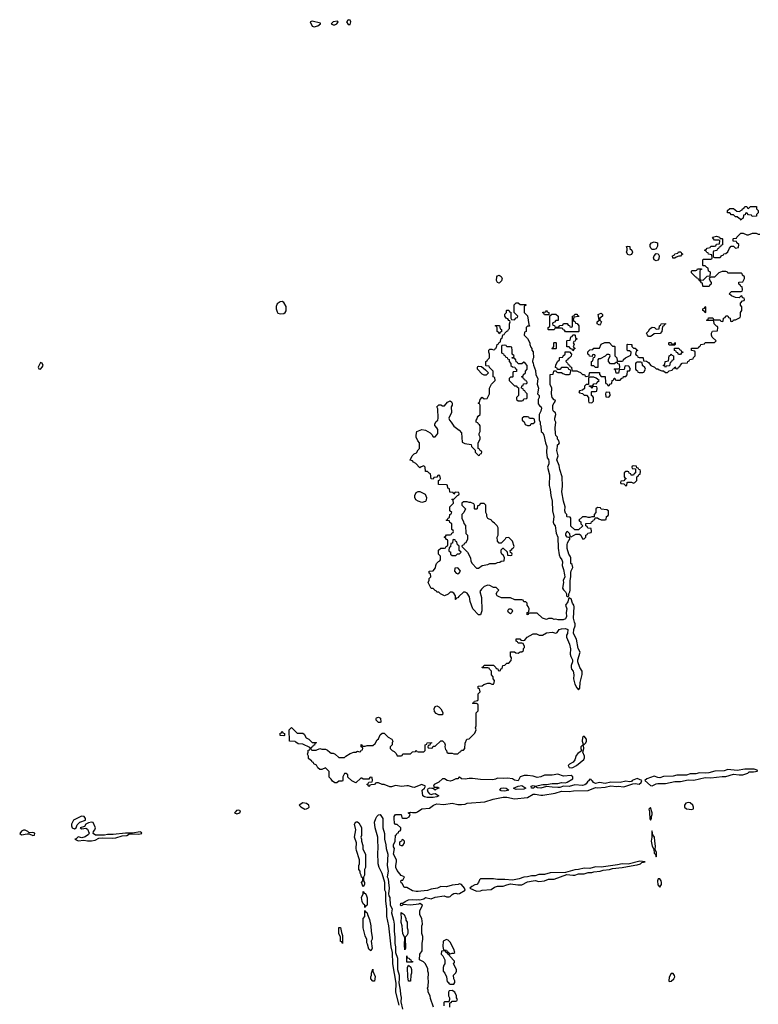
# Model space of a CAD drawing. Header units: inches. Extents: x 2769379 to 2883802, y 684208 to 828654.
# Tile 238 of 256: x 2840891 to 2848713, y 767960 to 778393. Entities that reach past the tile are written whole.
import ezdxf

# ---------------------------------------------------------------- set-up
doc = ezdxf.new("R2010")
doc.units = ezdxf.units.IN
doc.header["$MEASUREMENT"] = 0
doc.layers.add('C8746', color=7, linetype='Continuous')
doc.layers.add('C8747', color=7, linetype='Continuous')

msp = doc.modelspace()

# ---------------------------------------------------------------- linework, layer by layer
at = {"layer": 'C8746', "color": 2}
for points, elevation in [([(2843175, 770000), (2843165, 769990), (2843190, 769979), (2843210, 769985), (2843222, 769990), (2843225, 770000)], 6), ([(2844909, 767950), (2844873, 768090), (2844877, 768183), (2844844, 768390), (2844839, 768510), (2844824, 768570), (2844799, 768790), (2844779, 768890), (2844779, 768970), (2844768, 769052), (2844769, 769150), (2844759, 769170), (2844759, 769250), (2844730, 769346), (2844698, 769410), (2844688, 769450), (2844682, 769570), (2844689, 769610), (2844689, 769650), (2844682, 769670), (2844682, 769730), (2844655, 769830), (2844648, 769890), (2844662, 769930), (2844674, 769950), (2844690, 769966), (2844709, 769971), (2844736, 769930), (2844735, 769855), (2844738, 769830), (2844756, 769770), (2844755, 769710), (2844770, 769650), (2844772, 769610), (2844790, 769550), (2844783, 769430), (2844793, 769370), (2844783, 769310), (2844794, 769290), (2844795, 769250), (2844805, 769190), (2844796, 769130), (2844799, 769110), (2844810, 769090), (2844814, 769010), (2844836, 768970), (2844827, 768930), (2844850, 768851), (2844855, 768810), (2844856, 768736), (2844864, 768670), (2844863, 768603), (2844871, 768570), (2844871, 768510), (2844892, 768450), (2844893, 768330), (2844908, 768270), (2844911, 768230), (2844907, 768187), (2844921, 768110), (2844923, 768063), (2844931, 768031), (2844926, 767986), (2844944, 767910)], 2), ([(2845275, 767930), (2845243, 768023), (2845238, 768050), (2845218, 768090), (2845218, 768110), (2845208, 768130), (2845218, 768150), (2845222, 768210), (2845218, 768230), (2845222, 768290), (2845215, 768310), (2845215, 768335), (2845188, 768388), (2845166, 768410), (2845126, 768430), (2845128, 768490), (2845155, 768525), (2845155, 768605), (2845162, 768650), (2845160, 768680), (2845148, 768710), (2845148, 768790), (2845158, 768810), (2845155, 768845), (2845150, 768866), (2845128, 768910), (2845128, 768950), (2845158, 769010), (2845130, 769028), (2845118, 769022), (2845030, 769009), (2844950, 769018), (2844945, 769010), (2844930, 769003), (2844925, 769010), (2844927, 769030), (2844950, 769033), (2844973, 769050), (2845010, 769068), (2845051, 769071), (2845090, 769068), (2845110, 769072), (2845130, 769067), (2845170, 769078), (2845190, 769090), (2845250, 769079), (2845290, 769096), (2845388, 769108), (2845410, 769099), (2845440, 769100), (2845450, 769102), (2845470, 769124), (2845487, 769133), (2845510, 769137), (2845530, 769132), (2845550, 769134), (2845609, 769170), (2845601, 769190), (2845570, 769229), (2845550, 769238), (2845534, 769230), (2845470, 769223), (2845410, 769206), (2845352, 769208), (2845314, 769190), (2845250, 769179), (2845210, 769165), (2845140, 769160), (2845110, 769154), (2845090, 769154), (2845050, 769164), (2844990, 769198), (2844970, 769198), (2844963, 769203), (2844940, 769240), (2844930, 769248), (2844929, 769270), (2844930, 769274), (2844950, 769274), (2844966, 769310), (2844930, 769326), (2844890, 769379), (2844873, 769410), (2844873, 769430), (2844882, 769470), (2844881, 769490), (2844850, 769550), (2844861, 769610), (2844850, 769630), (2844850, 769650), (2844869, 769690), (2844870, 769754), (2844882, 769758), (2844887, 769773), (2844902, 769778), (2844907, 769793), (2844922, 769798), (2844926, 769810), (2844926, 769830), (2844890, 769866), (2844870, 769866), (2844860, 769880), (2844855, 769930), (2844858, 769950), (2844870, 769971), (2844932, 769972), (2844938, 769938), (2844950, 769934), (2844990, 769934), (2845015, 769945), (2845026, 769970), (2845006, 769990), (2845030, 769996), (2845051, 769991), (2845089, 769991), (2845103, 770000)], 2), ([(2847560, 770000), (2847562, 769990), (2847564, 769930), (2847570, 769912), (2847582, 769930), (2847582, 769950), (2847589, 769970), (2847589, 769990), (2847585, 770000)], 2), ([(2845446, 767930), (2845446, 767974), (2845462, 767978), (2845470, 767994), (2845510, 767994), (2845522, 767998), (2845526, 768010), (2845518, 768030), (2845518, 768050), (2845498, 768090), (2845470, 768106), (2845438, 768102), (2845433, 768087), (2845432, 768050), (2845442, 768030), (2845442, 768010), (2845434, 767986), (2845390, 767986), (2845382, 767978), (2845384, 767944)], 2)]:
    msp.add_lwpolyline(points, dxfattribs=dict(at, elevation=elevation))
for points, elevation in [([(2841546, 769954), (2841462, 769910), (2841438, 769870), (2841438, 769850), (2841445, 769830), (2841470, 769821), (2841488, 769830), (2841498, 769862), (2841529, 769891), (2841588, 769912), (2841589, 769930), (2841575, 769950)], 6), ([(2841650, 769889), (2841618, 769882), (2841590, 769868), (2841576, 769844), (2841532, 769830), (2841550, 769818), (2841590, 769827), (2841610, 769816), (2841625, 769775), (2841619, 769761), (2841586, 769734), (2841550, 769724), (2841510, 769734), (2841490, 769714), (2841474, 769710), (2841510, 769691), (2841570, 769699), (2841610, 769691), (2841650, 769691), (2841690, 769701), (2841730, 769719), (2841770, 769724), (2841870, 769721), (2841910, 769724), (2841976, 769744), (2842026, 769750), (2842055, 769765), (2842150, 769764), (2842186, 769770), (2842182, 769782), (2842166, 769786), (2842086, 769774), (2842010, 769774), (2841881, 769759), (2841821, 769759), (2841788, 769752), (2841694, 769754), (2841669, 769770), (2841672, 769790), (2841687, 769810), (2841694, 769830), (2841670, 769888)], 6), ([(2844530, 769206), (2844509, 769250), (2844526, 769270), (2844526, 769290), (2844522, 769302), (2844510, 769306), (2844508, 769330), (2844498, 769350), (2844498, 769370), (2844482, 769390), (2844482, 769430), (2844489, 769450), (2844488, 769490), (2844459, 769590), (2844455, 769610), (2844458, 769670), (2844438, 769730), (2844449, 769810), (2844435, 769870), (2844450, 769892), (2844470, 769892), (2844484, 769884), (2844512, 769832), (2844512, 769750), (2844502, 769730), (2844512, 769710), (2844512, 769690), (2844524, 769644), (2844525, 769605), (2844552, 769550), (2844552, 769410), (2844542, 769390), (2844542, 769330), (2844533, 769307), (2844532, 769290), (2844532, 769270), (2844542, 769250), (2844542, 769230)], 2), ([(2840950, 769804), (2840930, 769804), (2840910, 769795), (2840891, 769770), (2840910, 769755), (2840970, 769768), (2840990, 769767), (2841030, 769748), (2841048, 769752), (2841052, 769772), (2841030, 769779), (2840990, 769778), (2840978, 769790)], 6), ([(2847590, 769798), (2847586, 769790), (2847585, 769730), (2847577, 769690), (2847590, 769634), (2847605, 769605), (2847610, 769562), (2847626, 769546), (2847630, 769522), (2847635, 769530), (2847634, 769570), (2847622, 769602), (2847624, 769636), (2847619, 769690), (2847613, 769730), (2847595, 769755)], 2), ([(2844950, 769706), (2844938, 769702), (2844933, 769687), (2844918, 769682), (2844914, 769670), (2844914, 769650), (2844930, 769642), (2844950, 769642), (2844966, 769670), (2844966, 769690)], 2), ([(2847457, 769477), (2847334, 769446), (2847270, 769449), (2847222, 769438), (2847050, 769412), (2846990, 769416), (2846930, 769398), (2846870, 769404), (2846810, 769390), (2846770, 769386), (2846670, 769356), (2846510, 769354), (2846450, 769335), (2846390, 769337), (2846350, 769321), (2846310, 769322), (2846270, 769310), (2846230, 769306), (2846182, 769290), (2846110, 769277), (2846030, 769284), (2845950, 769281), (2845910, 769289), (2845771, 769289), (2845761, 769279), (2845751, 769250), (2845731, 769230), (2845710, 769225), (2845681, 769210), (2845658, 769190), (2845730, 769158), (2845770, 769162), (2845790, 769170), (2845884, 769176), (2845920, 769200), (2845950, 769212), (2846010, 769212), (2846050, 769227), (2846090, 769235), (2846166, 769226), (2846210, 769227), (2846270, 769256), (2846330, 769270), (2846350, 769271), (2846390, 769262), (2846450, 769269), (2846490, 769285), (2846550, 769286), (2846684, 769336), (2846750, 769327), (2846770, 769329), (2846810, 769342), (2846870, 769342), (2846910, 769357), (2846950, 769358), (2846970, 769365), (2847038, 769370), (2847070, 769380), (2847138, 769390), (2847170, 769400), (2847270, 769408), (2847404, 769436), (2847430, 769438), (2847465, 769450), (2847479, 769461), (2847515, 769470)], 2), ([(2847670, 769289), (2847652, 769288), (2847646, 769270), (2847650, 769225), (2847670, 769202), (2847689, 769230), (2847689, 769250), (2847684, 769270)], 2), ([(2844550, 768986), (2844546, 768990), (2844546, 769010), (2844530, 769026), (2844518, 769050), (2844509, 769090), (2844528, 769130), (2844530, 769154), (2844538, 769138), (2844550, 769134), (2844560, 769120), (2844572, 769088), (2844572, 769010), (2844558, 769002)], 2), ([(2844610, 768526), (2844590, 768546), (2844576, 768596), (2844569, 768610), (2844568, 768648), (2844550, 768686), (2844528, 768772), (2844529, 768870), (2844546, 768890), (2844546, 768950), (2844550, 768954), (2844558, 768938), (2844572, 768930), (2844573, 768913), (2844597, 768857), (2844611, 768791), (2844612, 768730), (2844625, 768670), (2844622, 768650), (2844612, 768630), (2844622, 768550)], 2), ([(2844970, 768538), (2844965, 768590), (2844968, 768668), (2844950, 768706), (2844940, 768790), (2844930, 768826), (2844935, 768890), (2844930, 768906), (2844930, 768934), (2844962, 768910), (2844982, 768870), (2844982, 768850), (2844994, 768830), (2844994, 768770), (2845002, 768750), (2845002, 768710), (2844992, 768690), (2844972, 768670), (2844976, 768550)], 2), ([(2844310, 768606), (2844302, 768622), (2844290, 768626), (2844288, 768670), (2844269, 768710), (2844270, 768774), (2844290, 768774), (2844300, 768720), (2844311, 768690)], 2), ([(2845410, 768646), (2845374, 768630), (2845373, 768573), (2845378, 768538), (2845410, 768534), (2845418, 768518), (2845430, 768514), (2845438, 768498), (2845450, 768494), (2845470, 768502), (2845490, 768502), (2845498, 768510), (2845490, 768546), (2845450, 768618), (2845430, 768638)], 2), ([(2845390, 768526), (2845358, 768522), (2845354, 768490), (2845373, 768473), (2845392, 768430), (2845394, 768390), (2845384, 768376), (2845374, 768350), (2845374, 768310), (2845394, 768290), (2845412, 768252), (2845418, 768198), (2845430, 768194), (2845438, 768178), (2845450, 768174), (2845490, 768174), (2845498, 768190), (2845498, 768210), (2845488, 768230), (2845486, 768270), (2845510, 768294), (2845518, 768310), (2845518, 768330), (2845486, 768390), (2845496, 768404), (2845496, 768416), (2845446, 768470), (2845442, 768482), (2845427, 768487), (2845422, 768502), (2845407, 768507), (2845402, 768522)], 2), ([(2844990, 768406), (2844990, 768474), (2844994, 768454), (2845014, 768450), (2845018, 768438), (2845034, 768430), (2845038, 768418), (2845053, 768413), (2845050, 768406)], 2), ([(2844630, 768206), (2844609, 768230), (2844609, 768251), (2844618, 768270), (2844618, 768290), (2844630, 768334), (2844632, 768310), (2844655, 768255), (2844650, 768206)], 2), ([(2845010, 768206), (2845003, 768250), (2844998, 768350), (2845010, 768374), (2845034, 768354), (2845042, 768330), (2845042, 768290), (2845032, 768270), (2845030, 768206)], 2), ([(2847810, 768286), (2847790, 768286), (2847770, 768246), (2847767, 768207), (2847770, 768202), (2847790, 768205), (2847818, 768230), (2847828, 768250), (2847827, 768267)], 2)]:
    msp.add_lwpolyline(points, close=True, dxfattribs=dict(at, elevation=elevation))
at = {"layer": 'C8747', "color": 2}
for points, elevation in [([(2843990, 778377), (2843966, 778370), (2843990, 778326), (2844010, 778316), (2844050, 778327), (2844078, 778350), (2844075, 778355)], 6), ([(2844256, 778376), (2844212, 778370), (2844191, 778350), (2844210, 778339), (2844230, 778339), (2844249, 778350), (2844262, 778370)], 6), ([(2844370, 778393), (2844352, 778370), (2844370, 778342), (2844390, 778342), (2844399, 778370), (2844390, 778388)], 6), ([(2848648, 776308), (2848642, 776322), (2848610, 776326), (2848590, 776346), (2848578, 776342), (2848573, 776327), (2848558, 776322), (2848554, 776290), (2848538, 776282), (2848530, 776268), (2848522, 776282), (2848510, 776286), (2848490, 776306), (2848470, 776306), (2848450, 776326), (2848430, 776326), (2848410, 776346), (2848387, 776347), (2848386, 776370), (2848410, 776394), (2848450, 776394), (2848484, 776364), (2848510, 776362), (2848542, 776378), (2848546, 776390), (2848562, 776398), (2848570, 776414), (2848590, 776414), (2848598, 776398), (2848610, 776394), (2848630, 776414), (2848693, 776413), (2848694, 776390), (2848712, 776370), (2848712, 776348), (2848694, 776330), (2848694, 776310)], 2), ([(2847590, 775958), (2847574, 775974), (2847569, 775990), (2847569, 776010), (2847581, 776030), (2847610, 776039), (2847646, 776030), (2847646, 775994), (2847630, 775966), (2847610, 775958)], 2), ([(2847350, 775898), (2847330, 775906), (2847318, 775930), (2847326, 775950), (2847326, 775970), (2847318, 775990), (2847330, 775995), (2847354, 775990), (2847354, 775970), (2847374, 775950), (2847382, 775930), (2847370, 775906)], 2), ([(2847807, 775867), (2847806, 775890), (2847822, 775898), (2847829, 775911), (2847862, 775918), (2847868, 775932), (2847892, 775932), (2847898, 775918), (2847914, 775910), (2847898, 775902), (2847890, 775886), (2847870, 775886), (2847842, 775878), (2847830, 775868)], 2), ([(2847630, 775838), (2847609, 775850), (2847604, 775870), (2847609, 775891), (2847630, 775914), (2847651, 775911), (2847662, 775890), (2847660, 775860), (2847650, 775846)], 2), ([(2845970, 775602), (2845950, 775608), (2845939, 775630), (2845944, 775670), (2845950, 775678), (2845970, 775685), (2845991, 775671), (2846001, 775650), (2845995, 775625)], 2), ([(2843670, 775406), (2843650, 775404), (2843619, 775381), (2843606, 775354), (2843607, 775330), (2843616, 775296), (2843625, 775285), (2843650, 775277), (2843690, 775280), (2843704, 775290), (2843713, 775307), (2843713, 775353), (2843690, 775396)], 6), ([(2846450, 775266), (2846442, 775282), (2846430, 775286), (2846430, 775294), (2846462, 775298), (2846470, 775314), (2846478, 775298), (2846494, 775290), (2846494, 775266), (2846490, 775266)], 2), ([(2848150, 775286), (2848142, 775302), (2848126, 775310), (2848126, 775330), (2848142, 775338), (2848150, 775354), (2848154, 775350), (2848154, 775290)], 2), ([(2846670, 775086), (2846662, 775102), (2846647, 775107), (2846642, 775122), (2846630, 775126), (2846570, 775126), (2846558, 775122), (2846550, 775106), (2846490, 775106), (2846486, 775110), (2846486, 775130), (2846502, 775138), (2846506, 775150), (2846506, 775254), (2846528, 775272), (2846570, 775274), (2846594, 775250), (2846593, 775207), (2846570, 775206), (2846553, 775187), (2846538, 775182), (2846534, 775170), (2846538, 775158), (2846553, 775153), (2846558, 775138), (2846590, 775134), (2846602, 775138), (2846610, 775154), (2846642, 775158), (2846650, 775174), (2846690, 775174), (2846698, 775158), (2846713, 775153), (2846718, 775138), (2846730, 775134), (2846742, 775138), (2846746, 775150), (2846746, 775250), (2846762, 775258), (2846770, 775274), (2846793, 775273), (2846798, 775258), (2846810, 775254), (2846813, 775247), (2846758, 775242), (2846754, 775210), (2846758, 775198), (2846773, 775193), (2846778, 775178), (2846793, 775173), (2846814, 775150), (2846814, 775090), (2846810, 775086)], 2), ([(2847030, 775158), (2847006, 775170), (2847006, 775190), (2847026, 775210), (2847018, 775270), (2847030, 775278), (2847050, 775282), (2847062, 775270), (2847062, 775250), (2847034, 775230), (2847034, 775210), (2847051, 775190), (2847042, 775170)], 2), ([(2845970, 775066), (2845962, 775082), (2845948, 775088), (2845947, 775127), (2845942, 775142), (2845928, 775150), (2845930, 775154), (2845973, 775153), (2845978, 775118), (2845994, 775110), (2845993, 775087), (2845978, 775082)], 2), ([(2847550, 775038), (2847538, 775050), (2847528, 775070), (2847550, 775094), (2847563, 775117), (2847590, 775134), (2847612, 775132), (2847630, 775114), (2847662, 775118), (2847666, 775150), (2847682, 775158), (2847686, 775170), (2847730, 775174), (2847730, 775166), (2847718, 775162), (2847712, 775148), (2847698, 775142), (2847692, 775088), (2847673, 775067), (2847610, 775066), (2847590, 775048), (2847570, 775038)], 2), ([(2846750, 774886), (2846742, 774902), (2846727, 774907), (2846710, 774926), (2846687, 774927), (2846686, 774990), (2846690, 774994), (2846722, 774998), (2846727, 775033), (2846742, 775038), (2846750, 775054), (2846770, 775054), (2846774, 775050), (2846778, 775018), (2846794, 775010), (2846778, 775002), (2846773, 774987), (2846758, 774982), (2846754, 774970), (2846762, 774950), (2846754, 774930), (2846758, 774918), (2846774, 774910), (2846758, 774902)], 2), ([(2846030, 774946), (2845998, 774942), (2845994, 774930), (2845994, 774870), (2845998, 774858), (2846013, 774853), (2846018, 774838), (2846033, 774833), (2846038, 774818), (2846053, 774813), (2846058, 774798), (2846073, 774793), (2846074, 774770), (2846094, 774750), (2846094, 774730), (2846110, 774714), (2846133, 774713), (2846138, 774698), (2846154, 774690), (2846153, 774667), (2846118, 774662), (2846114, 774650), (2846114, 774610), (2846110, 774606), (2846090, 774606), (2846074, 774590), (2846074, 774570), (2846130, 774514), (2846150, 774514), (2846158, 774498), (2846173, 774493), (2846174, 774410), (2846154, 774390), (2846154, 774370), (2846170, 774354), (2846210, 774354), (2846222, 774358), (2846230, 774374), (2846262, 774378), (2846266, 774390), (2846266, 774430), (2846247, 774447), (2846242, 774462), (2846227, 774467), (2846222, 774482), (2846206, 774490), (2846207, 774513), (2846222, 774518), (2846227, 774533), (2846262, 774538), (2846266, 774550), (2846262, 774562), (2846247, 774567), (2846242, 774582), (2846227, 774587), (2846222, 774602), (2846206, 774610), (2846222, 774618), (2846227, 774633), (2846246, 774650), (2846246, 774670), (2846266, 774690), (2846266, 774730), (2846246, 774750), (2846242, 774762), (2846230, 774766), (2846210, 774746), (2846170, 774746), (2846162, 774762), (2846147, 774767), (2846146, 774790), (2846130, 774806), (2846107, 774807), (2846107, 774813), (2846122, 774818), (2846126, 774830), (2846106, 774850), (2846107, 774887), (2846102, 774922), (2846090, 774926), (2846050, 774926), (2846042, 774942)], 2), ([(2846530, 774906), (2846526, 774910), (2846542, 774918), (2846546, 774930), (2846546, 774970), (2846550, 774974), (2846570, 774974), (2846574, 774970), (2846574, 774910), (2846570, 774906)], 2), ([(2847770, 774946), (2847766, 774950), (2847766, 774970), (2847770, 774974), (2847790, 774974), (2847798, 774958), (2847810, 774954), (2847822, 774958), (2847830, 774974), (2847834, 774970), (2847834, 774950), (2847830, 774946)], 2), ([(2847890, 774846), (2847867, 774847), (2847862, 774862), (2847847, 774867), (2847842, 774882), (2847827, 774887), (2847827, 774913), (2847872, 774912), (2847878, 774898), (2847894, 774890), (2847898, 774878), (2847913, 774873), (2847913, 774867), (2847898, 774862)], 2), ([(2847730, 774706), (2847722, 774722), (2847706, 774730), (2847722, 774738), (2847726, 774770), (2847762, 774778), (2847768, 774832), (2847782, 774838), (2847790, 774854), (2847798, 774838), (2847814, 774830), (2847814, 774790), (2847798, 774782), (2847793, 774767), (2847778, 774762), (2847773, 774727), (2847738, 774722)], 2), ([(2841110, 774759), (2841088, 774710), (2841092, 774692), (2841110, 774691), (2841130, 774711), (2841141, 774730), (2841130, 774754)], 6), ([(2845810, 774628), (2845790, 774638), (2845738, 774690), (2845738, 774710), (2845743, 774717), (2845750, 774722), (2845780, 774720), (2845824, 774684), (2845854, 774650), (2845830, 774628)], 2), ([(2847470, 774766), (2847430, 774766), (2847418, 774762), (2847414, 774750), (2847414, 774690), (2847418, 774678), (2847432, 774672), (2847438, 774658), (2847450, 774654), (2847490, 774654), (2847502, 774658), (2847518, 774690), (2847510, 774706), (2847486, 774730), (2847482, 774762)], 2), ([(2846970, 774606), (2846930, 774606), (2846918, 774602), (2846914, 774590), (2846914, 774526), (2846890, 774526), (2846874, 774510), (2846873, 774487), (2846853, 774467), (2846818, 774462), (2846814, 774450), (2846818, 774438), (2846850, 774434), (2846870, 774414), (2846893, 774413), (2846914, 774390), (2846914, 774350), (2846918, 774338), (2846950, 774334), (2846966, 774350), (2846966, 774390), (2846962, 774402), (2846946, 774410), (2846946, 774450), (2846950, 774454), (2846990, 774454), (2847002, 774458), (2847006, 774490), (2847002, 774502), (2846970, 774506), (2846958, 774502), (2846950, 774486), (2846942, 774502), (2846927, 774507), (2846926, 774514), (2846950, 774514), (2846962, 774518), (2846970, 774534), (2847002, 774538), (2847007, 774553), (2847026, 774570), (2846996, 774596)], 2), ([(2847110, 774446), (2847098, 774442), (2847094, 774430), (2847098, 774398), (2847130, 774394), (2847146, 774410), (2847142, 774442)], 2), ([(2846270, 774186), (2846230, 774186), (2846214, 774170), (2846214, 774150), (2846233, 774133), (2846245, 774105), (2846270, 774094), (2846290, 774094), (2846302, 774098), (2846307, 774113), (2846330, 774114), (2846346, 774130), (2846342, 774162), (2846330, 774166), (2846290, 774166), (2846282, 774182)], 2), ([(2847390, 773666), (2847378, 773662), (2847374, 773650), (2847378, 773638), (2847414, 773634), (2847414, 773590), (2847398, 773582), (2847393, 773567), (2847367, 773567), (2847362, 773582), (2847347, 773587), (2847342, 773602), (2847330, 773606), (2847310, 773606), (2847294, 773590), (2847294, 773550), (2847298, 773538), (2847314, 773530), (2847298, 773522), (2847290, 773506), (2847258, 773502), (2847254, 773490), (2847258, 773478), (2847290, 773474), (2847310, 773454), (2847322, 773458), (2847326, 773490), (2847330, 773494), (2847370, 773494), (2847390, 773482), (2847406, 773490), (2847426, 773510), (2847426, 773550), (2847442, 773558), (2847447, 773573), (2847462, 773578), (2847466, 773610), (2847462, 773622), (2847447, 773627), (2847442, 773642), (2847426, 773646), (2847422, 773662)], 2), ([(2845150, 773279), (2845110, 773290), (2845087, 773307), (2845077, 773330), (2845077, 773350), (2845090, 773382), (2845110, 773394), (2845127, 773393), (2845185, 773365), (2845198, 773330), (2845197, 773303), (2845190, 773289)], 2), ([(2845630, 773286), (2845590, 773286), (2845574, 773270), (2845574, 773250), (2845612, 773210), (2845594, 773170), (2845574, 773150), (2845574, 773110), (2845592, 773072), (2845593, 773053), (2845612, 773032), (2845614, 772950), (2845632, 772932), (2845632, 772890), (2845614, 772850), (2845598, 772842), (2845593, 772827), (2845578, 772822), (2845574, 772810), (2845634, 772750), (2845665, 772690), (2845670, 772654), (2845682, 772630), (2845730, 772582), (2845750, 772582), (2845790, 772611), (2845850, 772622), (2845870, 772632), (2845930, 772632), (2845950, 772642), (2845976, 772644), (2845990, 772654), (2846022, 772658), (2846026, 772690), (2846015, 772715), (2845998, 772730), (2845990, 772746), (2845990, 772774), (2846008, 772792), (2846012, 772792), (2846053, 772753), (2846058, 772718), (2846090, 772714), (2846102, 772718), (2846106, 772730), (2846102, 772742), (2846087, 772747), (2846086, 772770), (2846102, 772778), (2846106, 772790), (2846122, 772798), (2846126, 772810), (2846110, 772866), (2846070, 772906), (2846038, 772902), (2846034, 772890), (2845990, 772846), (2845970, 772846), (2845950, 772866), (2845949, 772910), (2845958, 772930), (2845958, 773010), (2845948, 773030), (2845920, 773060), (2845896, 773076), (2845886, 773090), (2845848, 773108), (2845838, 773130), (2845838, 773150), (2845827, 773173), (2845826, 773250), (2845810, 773266), (2845770, 773266), (2845753, 773247), (2845738, 773242), (2845734, 773210), (2845730, 773206), (2845710, 773206), (2845706, 773210), (2845706, 773250), (2845702, 773262), (2845670, 773278), (2845650, 773278)], 2), ([(2845490, 772886), (2845478, 772882), (2845473, 772847), (2845458, 772842), (2845453, 772807), (2845438, 772802), (2845434, 772770), (2845438, 772758), (2845453, 772753), (2845454, 772730), (2845470, 772714), (2845510, 772714), (2845527, 772733), (2845550, 772734), (2845566, 772750), (2845546, 772770), (2845546, 772810), (2845542, 772822), (2845526, 772830), (2845522, 772862), (2845507, 772867), (2845502, 772882)], 2), ([(2845530, 772586), (2845498, 772582), (2845494, 772550), (2845514, 772530), (2845530, 772522), (2845550, 772534), (2845558, 772550), (2845556, 772556)], 2), ([(2846090, 772098), (2846068, 772110), (2846062, 772130), (2846070, 772152), (2846092, 772152), (2846104, 772144), (2846111, 772131), (2846102, 772110)], 2), ([(2845370, 771026), (2845330, 771028), (2845303, 771043), (2845284, 771064), (2845282, 771090), (2845290, 771114), (2845310, 771122), (2845330, 771112), (2845352, 771090), (2845372, 771052)], 2), ([(2844690, 770946), (2844666, 770970), (2844666, 770990), (2844670, 770994), (2844690, 771002), (2844711, 770991), (2844714, 770950), (2844710, 770946)], 2), ([(2843690, 770806), (2843648, 770808), (2843648, 770832), (2843662, 770838), (2843670, 770854), (2843678, 770838), (2843694, 770830), (2843694, 770810)], 2), ([(2846850, 770706), (2846834, 770690), (2846834, 770670), (2846842, 770650), (2846838, 770642), (2846803, 770617), (2846784, 770596), (2846771, 770549), (2846754, 770526), (2846714, 770506), (2846701, 770490), (2846711, 770471), (2846730, 770467), (2846750, 770471), (2846788, 770490), (2846867, 770553), (2846873, 770570), (2846873, 770590), (2846855, 770630), (2846866, 770670), (2846862, 770702)], 2), ([(2846870, 770802), (2846850, 770786), (2846846, 770750), (2846858, 770718), (2846870, 770714), (2846888, 770732), (2846894, 770750), (2846894, 770770)], 2), ([(2848670, 770452), (2848570, 770452), (2848490, 770436), (2848390, 770449), (2848350, 770434), (2848254, 770430), (2848190, 770414), (2848150, 770409), (2848090, 770413), (2848050, 770401), (2847990, 770402), (2847953, 770387), (2847852, 770388), (2847810, 770378), (2847710, 770373), (2847670, 770360), (2847650, 770363), (2847610, 770379), (2847531, 770350), (2847511, 770330), (2847570, 770279), (2847590, 770276), (2847610, 770285), (2847630, 770296), (2847650, 770300), (2847730, 770299), (2847830, 770322), (2847890, 770322), (2847970, 770339), (2848030, 770335), (2848150, 770362), (2848210, 770359), (2848330, 770375), (2848370, 770375), (2848450, 770397), (2848511, 770391), (2848550, 770393), (2848602, 770410), (2848615, 770425), (2848663, 770423), (2848706, 770430), (2848702, 770442)], 2), ([(2846030, 770217), (2845990, 770223), (2845977, 770230), (2845989, 770250), (2846010, 770254), (2846042, 770250), (2846070, 770230)], 2), ([(2846150, 770237), (2846130, 770242), (2846122, 770250), (2846170, 770272), (2846210, 770277), (2846250, 770249), (2846230, 770241)], 2), ([(2843890, 770094), (2843851, 770070), (2843870, 770051), (2843910, 770028), (2843930, 770031), (2843950, 770041), (2843958, 770050), (2843954, 770070), (2843930, 770089)], 6), ([(2847970, 770099), (2847947, 770093), (2847932, 770070), (2847932, 770050), (2847954, 770030), (2848010, 770025), (2848027, 770033), (2848028, 770050), (2848018, 770070), (2847990, 770095)], 2)]:
    msp.add_lwpolyline(points, close=True, dxfattribs=dict(at, elevation=elevation))
for points, elevation in [([(2845103, 770000), (2845149, 770030), (2845230, 770037), (2845273, 770070), (2845310, 770085), (2845384, 770076), (2845470, 770090), (2845530, 770077), (2845570, 770078), (2845610, 770082), (2845630, 770090), (2845816, 770104), (2845905, 770135), (2846010, 770154), (2846050, 770156), (2846130, 770139), (2846270, 770153), (2846330, 770185), (2846350, 770188), (2846410, 770176), (2846430, 770177), (2846561, 770199), (2846630, 770219), (2846710, 770215), (2846757, 770223), (2846910, 770227), (2846990, 770259), (2847010, 770255), (2847090, 770260), (2847150, 770276), (2847210, 770268), (2847230, 770271), (2847290, 770266), (2847383, 770297), (2847410, 770299), (2847450, 770294), (2847474, 770310), (2847478, 770330), (2847430, 770353), (2847376, 770330), (2847370, 770322), (2847350, 770317), (2847310, 770325), (2847250, 770311), (2847150, 770315), (2847090, 770301), (2847031, 770309), (2846990, 770299), (2846969, 770310), (2846962, 770322), (2846946, 770330), (2846942, 770342), (2846930, 770346), (2846922, 770338), (2846922, 770330), (2846904, 770316), (2846890, 770297), (2846875, 770285), (2846850, 770279), (2846770, 770286), (2846710, 770267), (2846650, 770273), (2846610, 770259), (2846590, 770258), (2846530, 770260), (2846470, 770268), (2846410, 770252), (2846375, 770255), (2846350, 770268), (2846332, 770250), (2846311, 770249), (2846309, 770270), (2846330, 770279), (2846350, 770271), (2846430, 770290), (2846470, 770290), (2846530, 770301), (2846590, 770299), (2846630, 770311), (2846670, 770307), (2846690, 770313), (2846748, 770350), (2846749, 770370), (2846730, 770384), (2846650, 770379), (2846590, 770399), (2846530, 770387), (2846450, 770389), (2846409, 770369), (2846370, 770362), (2846330, 770377), (2846270, 770386), (2846234, 770386), (2846192, 770370), (2846170, 770328), (2846130, 770335), (2846109, 770349), (2846058, 770358), (2846010, 770354), (2845950, 770356), (2845930, 770344), (2845903, 770337), (2845770, 770341), (2845686, 770354), (2845650, 770354), (2845610, 770347), (2845569, 770349), (2845550, 770366), (2845538, 770362), (2845534, 770350), (2845510, 770349), (2845474, 770330), (2845450, 770325), (2845418, 770330), (2845390, 770349), (2845370, 770349), (2845330, 770313), (2845282, 770290), (2845274, 770270), (2845282, 770262), (2845320, 770260), (2845330, 770254), (2845330, 770249), (2845301, 770239), (2845290, 770228), (2845268, 770248), (2845255, 770245), (2845230, 770249), (2845205, 770235), (2845215, 770210), (2845230, 770191), (2845250, 770184), (2845270, 770191), (2845290, 770192), (2845331, 770170), (2845310, 770159), (2845270, 770150), (2845207, 770153), (2845178, 770158), (2845159, 770170), (2845155, 770230), (2845178, 770250), (2845188, 770270), (2845150, 770289), (2845070, 770259), (2845050, 770261), (2845010, 770275), (2844990, 770275), (2844933, 770267), (2844870, 770277), (2844830, 770266), (2844810, 770265), (2844750, 770289), (2844729, 770289), (2844690, 770306), (2844670, 770306), (2844658, 770302), (2844650, 770288), (2844613, 770287), (2844598, 770282), (2844594, 770270), (2844589, 770269), (2844586, 770270), (2844582, 770282), (2844566, 770290), (2844582, 770298), (2844590, 770314), (2844622, 770318), (2844626, 770330), (2844622, 770362), (2844610, 770366), (2844598, 770362), (2844590, 770346), (2844530, 770346), (2844516, 770356), (2844504, 770356), (2844450, 770306), (2844410, 770328), (2844367, 770367), (2844366, 770390), (2844350, 770406), (2844330, 770406), (2844322, 770390), (2844314, 770370), (2844314, 770330), (2844310, 770326), (2844270, 770326), (2844250, 770306), (2844230, 770306), (2844203, 770323), (2844190, 770346), (2844168, 770368), (2844167, 770427), (2844130, 770466), (2844092, 770448), (2844068, 770448), (2844050, 770466), (2844035, 770495), (2844007, 770507), (2844002, 770522), (2843990, 770526), (2843982, 770542), (2843970, 770546), (2843950, 770566), (2843948, 770590), (2843938, 770610), (2843946, 770630), (2843947, 770653), (2843962, 770658), (2843966, 770670), (2843962, 770682), (2843890, 770718), (2843840, 770720), (2843816, 770736), (2843810, 770746), (2843748, 770748), (2843746, 770870), (2843770, 770892), (2843830, 770834), (2843890, 770832), (2843904, 770824), (2843925, 770785), (2843954, 770770), (2843990, 770734), (2844030, 770734), (2844034, 770730), (2844018, 770722), (2844013, 770707), (2843998, 770702), (2843993, 770687), (2843978, 770682), (2843974, 770670), (2843978, 770658), (2843990, 770654), (2844030, 770654), (2844068, 770672), (2844090, 770662), (2844130, 770662), (2844152, 770652), (2844174, 770630), (2844190, 770622), (2844210, 770622), (2844232, 770612), (2844270, 770574), (2844330, 770574), (2844346, 770590), (2844390, 770618), (2844430, 770632), (2844450, 770632), (2844470, 770642), (2844490, 770634), (2844502, 770638), (2844507, 770653), (2844522, 770658), (2844526, 770670), (2844522, 770682), (2844506, 770690), (2844508, 770712), (2844514, 770710), (2844518, 770698), (2844530, 770694), (2844550, 770694), (2844570, 770702), (2844630, 770702), (2844655, 770725), (2844676, 770764), (2844690, 770774), (2844710, 770814), (2844730, 770834), (2844750, 770832), (2844792, 770792), (2844832, 770770), (2844842, 770750), (2844834, 770730), (2844834, 770710), (2844814, 770690), (2844814, 770670), (2844834, 770650), (2844858, 770638), (2844878, 770618), (2844890, 770594), (2844930, 770594), (2844942, 770598), (2844950, 770614), (2845030, 770614), (2845050, 770634), (2845082, 770638), (2845090, 770654), (2845098, 770638), (2845110, 770634), (2845170, 770634), (2845186, 770650), (2845186, 770710), (2845202, 770718), (2845206, 770730), (2845253, 770733), (2845253, 770727), (2845238, 770722), (2845233, 770707), (2845218, 770702), (2845214, 770690), (2845218, 770678), (2845250, 770674), (2845262, 770678), (2845270, 770694), (2845290, 770694), (2845350, 770751), (2845370, 770751), (2845391, 770731), (2845398, 770710), (2845392, 770690), (2845401, 770661), (2845412, 770650), (2845414, 770630), (2845430, 770622), (2845470, 770622), (2845490, 770614), (2845530, 770614), (2845547, 770633), (2845562, 770638), (2845570, 770654), (2845590, 770654), (2845606, 770670), (2845607, 770727), (2845628, 770770), (2845650, 770774), (2845710, 770834), (2845726, 770870), (2845718, 770890), (2845726, 770910), (2845726, 771050), (2845746, 771070), (2845746, 771130), (2845742, 771142), (2845730, 771146), (2845690, 771146), (2845688, 771150), (2845702, 771158), (2845708, 771172), (2845742, 771178), (2845746, 771190), (2845746, 771250), (2845766, 771270), (2845762, 771302), (2845748, 771308), (2845748, 771332), (2845790, 771334), (2845806, 771350), (2845850, 771362), (2845870, 771362), (2845890, 771352), (2845907, 771353), (2845915, 771365), (2845918, 771390), (2845906, 771410), (2845906, 771430), (2845886, 771450), (2845886, 771490), (2845866, 771510), (2845862, 771522), (2845850, 771526), (2845793, 771527), (2845788, 771530), (2845790, 771534), (2845802, 771538), (2845810, 771552), (2845907, 771553), (2845934, 771530), (2845938, 771518), (2845953, 771513), (2845958, 771498), (2845970, 771494), (2845982, 771498), (2845987, 771513), (2846002, 771518), (2846009, 771551), (2846030, 771554), (2846050, 771574), (2846070, 771574), (2846096, 771604), (2846098, 771630), (2846088, 771650), (2846090, 771694), (2846130, 771694), (2846144, 771684), (2846170, 771682), (2846190, 771694), (2846210, 771694), (2846226, 771710), (2846226, 771730), (2846238, 771742), (2846238, 771750), (2846222, 771782), (2846210, 771786), (2846170, 771786), (2846162, 771802), (2846148, 771808), (2846147, 771833), (2846187, 771833), (2846194, 771830), (2846198, 771818), (2846230, 771814), (2846242, 771818), (2846246, 771830), (2846266, 771850), (2846330, 771885), (2846364, 771884), (2846392, 771872), (2846428, 771872), (2846470, 771895), (2846530, 771905), (2846570, 771891), (2846582, 771898), (2846605, 771930), (2846630, 771939), (2846670, 771943), (2846696, 771930), (2846691, 771889), (2846682, 771870), (2846682, 771850), (2846715, 771775), (2846725, 771725), (2846721, 771670), (2846727, 771647), (2846745, 771610), (2846745, 771590), (2846731, 771550), (2846731, 771530), (2846736, 771510), (2846751, 771490), (2846759, 771450), (2846756, 771410), (2846771, 771351), (2846790, 771312), (2846810, 771292), (2846822, 771310), (2846825, 771370), (2846847, 771453), (2846849, 771489), (2846823, 771530), (2846801, 771590), (2846802, 771610), (2846828, 771690), (2846804, 771730), (2846789, 771830), (2846757, 771890), (2846758, 771930), (2846775, 771970), (2846775, 771990), (2846765, 772010), (2846755, 772050), (2846762, 772170), (2846759, 772190), (2846744, 772210), (2846730, 772258), (2846710, 772268), (2846702, 772258), (2846696, 772224), (2846671, 772190), (2846686, 772150), (2846678, 772110), (2846681, 772070), (2846676, 772050), (2846670, 772044), (2846646, 772034), (2846595, 772035), (2846570, 772042), (2846550, 772038), (2846530, 772048), (2846490, 772048), (2846470, 772038), (2846426, 772050), (2846370, 772106), (2846290, 772106), (2846278, 772102), (2846274, 772090), (2846267, 772087), (2846266, 772110), (2846282, 772118), (2846286, 772150), (2846276, 772176), (2846266, 772190), (2846266, 772210), (2846250, 772226), (2846230, 772226), (2846222, 772242), (2846210, 772246), (2846133, 772247), (2846090, 772266), (2845993, 772267), (2845960, 772280), (2845947, 772287), (2845938, 772310), (2845950, 772334), (2845966, 772350), (2845936, 772376), (2845910, 772378), (2845870, 772398), (2845850, 772402), (2845810, 772388), (2845780, 772360), (2845765, 772335), (2845782, 772270), (2845785, 772130), (2845770, 772086), (2845750, 772086), (2845689, 772150), (2845662, 772230), (2845656, 772276), (2845630, 772318), (2845610, 772328), (2845590, 772326), (2845540, 772280), (2845530, 772266), (2845518, 772262), (2845510, 772248), (2845506, 772250), (2845506, 772290), (2845490, 772318), (2845470, 772326), (2845450, 772326), (2845430, 772306), (2845390, 772288), (2845348, 772308), (2845330, 772326), (2845307, 772327), (2845302, 772342), (2845290, 772346), (2845270, 772366), (2845247, 772367), (2845218, 772430), (2845227, 772453), (2845228, 772472), (2845246, 772490), (2845242, 772522), (2845226, 772530), (2845226, 772550), (2845270, 772554), (2845296, 772584), (2845298, 772610), (2845306, 772630), (2845327, 772653), (2845342, 772658), (2845346, 772670), (2845346, 772710), (2845326, 772730), (2845327, 772773), (2845350, 772794), (2845390, 772794), (2845402, 772798), (2845408, 772812), (2845422, 772818), (2845426, 772830), (2845426, 772870), (2845422, 772882), (2845410, 772886), (2845402, 772902), (2845386, 772910), (2845402, 772918), (2845410, 772934), (2845450, 772934), (2845462, 772938), (2845467, 772953), (2845482, 772958), (2845486, 772970), (2845482, 772982), (2845466, 772990), (2845466, 773050), (2845447, 773067), (2845442, 773082), (2845410, 773086), (2845406, 773090), (2845422, 773098), (2845427, 773113), (2845442, 773118), (2845446, 773150), (2845462, 773158), (2845466, 773170), (2845446, 773190), (2845446, 773230), (2845486, 773270), (2845482, 773302), (2845466, 773310), (2845470, 773314), (2845490, 773314), (2845527, 773353), (2845542, 773358), (2845546, 773370), (2845542, 773382), (2845510, 773386), (2845498, 773382), (2845490, 773366), (2845482, 773382), (2845447, 773387), (2845442, 773422), (2845426, 773430), (2845422, 773462), (2845410, 773466), (2845327, 773467), (2845326, 773510), (2845342, 773518), (2845346, 773530), (2845342, 773562), (2845330, 773566), (2845318, 773562), (2845310, 773546), (2845278, 773542), (2845270, 773526), (2845247, 773527), (2845242, 773582), (2845227, 773587), (2845210, 773606), (2845187, 773607), (2845186, 773650), (2845170, 773666), (2845144, 773656), (2845130, 773646), (2845086, 773690), (2845063, 773703), (2845050, 773718), (2845027, 773727), (2845049, 773771), (2845070, 773792), (2845095, 773805), (2845110, 773834), (2845126, 773850), (2845126, 773910), (2845106, 773930), (2845089, 773969), (2845089, 773990), (2845098, 774030), (2845150, 774051), (2845190, 774042), (2845237, 774017), (2845257, 773997), (2845270, 773974), (2845290, 773974), (2845310, 773994), (2845318, 774010), (2845318, 774050), (2845308, 774070), (2845288, 774092), (2845288, 774112), (2845303, 774137), (2845318, 774150), (2845322, 774170), (2845318, 774270), (2845308, 774292), (2845330, 774312), (2845350, 774312), (2845370, 774302), (2845390, 774302), (2845421, 774339), (2845450, 774355), (2845463, 774343), (2845471, 774330), (2845471, 774309), (2845461, 774290), (2845465, 774230), (2845434, 774170), (2845442, 774150), (2845462, 774130), (2845487, 774087), (2845544, 774044), (2845570, 774014), (2845578, 773918), (2845604, 773904), (2845673, 773893), (2845674, 773870), (2845713, 773833), (2845714, 773810), (2845750, 773774), (2845762, 773778), (2845767, 773793), (2845782, 773798), (2845786, 773810), (2845782, 773822), (2845767, 773827), (2845762, 773842), (2845746, 773850), (2845746, 773910), (2845766, 773950), (2845766, 773970), (2845758, 773990), (2845758, 774010), (2845766, 774030), (2845766, 774090), (2845762, 774102), (2845750, 774106), (2845742, 774122), (2845726, 774130), (2845726, 774150), (2845736, 774164), (2845740, 774180), (2845747, 774193), (2845766, 774210), (2845766, 774310), (2845762, 774322), (2845746, 774330), (2845762, 774338), (2845766, 774370), (2845790, 774394), (2845810, 774374), (2845842, 774378), (2845866, 774430), (2845866, 774490), (2845886, 774530), (2845926, 774570), (2845922, 774602), (2845906, 774610), (2845906, 774670), (2845867, 774707), (2845862, 774722), (2845830, 774726), (2845826, 774730), (2845828, 774770), (2845842, 774778), (2845846, 774790), (2845866, 774810), (2845866, 774850), (2845858, 774870), (2845858, 774890), (2845870, 774902), (2845890, 774902), (2845910, 774894), (2845922, 774898), (2845930, 774914), (2845942, 774918), (2845946, 774950), (2845962, 774958), (2845967, 774973), (2845982, 774978), (2845986, 775010), (2846002, 775018), (2846007, 775053), (2846022, 775058), (2846027, 775073), (2846050, 775094), (2846062, 775098), (2846066, 775110), (2846078, 775122), (2846078, 775170), (2846086, 775190), (2846082, 775202), (2846070, 775206), (2846062, 775222), (2846047, 775227), (2846028, 775250), (2846028, 775272), (2846046, 775290), (2846046, 775310), (2846050, 775314), (2846070, 775314), (2846078, 775298), (2846093, 775293), (2846094, 775230), (2846098, 775218), (2846130, 775214), (2846147, 775233), (2846162, 775238), (2846166, 775250), (2846126, 775290), (2846127, 775373), (2846150, 775394), (2846170, 775394), (2846190, 775374), (2846250, 775374), (2846250, 775366), (2846238, 775362), (2846234, 775350), (2846234, 775290), (2846270, 775254), (2846282, 775162), (2846291, 775150), (2846290, 775146), (2846270, 775146), (2846254, 775130), (2846254, 775090), (2846238, 775082), (2846234, 775050), (2846270, 775014), (2846292, 774970), (2846293, 774953), (2846304, 774924), (2846314, 774910), (2846314, 774890), (2846330, 774874), (2846332, 774810), (2846324, 774796), (2846322, 774770), (2846330, 774754), (2846331, 774731), (2846355, 774675), (2846358, 774630), (2846378, 774590), (2846371, 774530), (2846385, 774490), (2846374, 774430), (2846392, 774410), (2846391, 774390), (2846382, 774370), (2846382, 774322), (2846394, 774310), (2846398, 774298), (2846410, 774294), (2846416, 774276), (2846410, 774246), (2846392, 774210), (2846393, 774153), (2846402, 774130), (2846404, 774104), (2846411, 774090), (2846414, 774030), (2846430, 774014), (2846442, 773990), (2846458, 773910), (2846473, 773870), (2846471, 773810), (2846478, 773750), (2846490, 773732), (2846493, 773710), (2846493, 773687), (2846481, 773650), (2846501, 773570), (2846497, 773457), (2846510, 773414), (2846516, 773350), (2846531, 773290), (2846535, 773190), (2846546, 773130), (2846541, 773070), (2846547, 773047), (2846562, 773030), (2846574, 772954), (2846590, 772910), (2846594, 772794), (2846603, 772723), (2846615, 772695), (2846633, 772670), (2846639, 772650), (2846636, 772610), (2846651, 772569), (2846661, 772510), (2846663, 772490), (2846646, 772450), (2846651, 772430), (2846639, 772370), (2846650, 772351), (2846672, 772330), (2846682, 772310), (2846682, 772290), (2846690, 772282), (2846698, 772282), (2846706, 772290), (2846706, 772310), (2846718, 772330), (2846722, 772350), (2846719, 772450), (2846729, 772490), (2846726, 772534), (2846730, 772554), (2846748, 772590), (2846742, 772622), (2846729, 772630), (2846729, 772690), (2846722, 772710), (2846705, 772730), (2846690, 772790), (2846690, 772830), (2846694, 772850), (2846705, 772875), (2846718, 772890), (2846718, 772898), (2846708, 772908), (2846690, 772909), (2846675, 772930), (2846675, 772950), (2846690, 772974), (2846714, 772950), (2846718, 772918), (2846730, 772914), (2846780, 772940), (2846820, 772940), (2846832, 772932), (2846850, 772894), (2846870, 772894), (2846886, 772910), (2846888, 772932), (2846902, 772938), (2846907, 772953), (2846942, 772958), (2846946, 772970), (2846942, 773002), (2846907, 773007), (2846902, 773022), (2846886, 773030), (2846887, 773053), (2846942, 773058), (2846947, 773073), (2846962, 773078), (2846967, 773093), (2846982, 773098), (2846986, 773114), (2847010, 773114), (2847024, 773104), (2847050, 773094), (2847090, 773094), (2847102, 773098), (2847106, 773130), (2847122, 773138), (2847126, 773150), (2847126, 773190), (2847110, 773198), (2847050, 773206), (2847042, 773222), (2847010, 773226), (2846994, 773210), (2846994, 773170), (2846974, 773150), (2846974, 773126), (2846950, 773126), (2846930, 773118), (2846910, 773118), (2846890, 773126), (2846850, 773126), (2846814, 773090), (2846818, 773078), (2846833, 773073), (2846834, 773050), (2846854, 773030), (2846810, 772986), (2846770, 772986), (2846727, 773027), (2846726, 773110), (2846722, 773122), (2846690, 773126), (2846686, 773130), (2846686, 773150), (2846670, 773166), (2846665, 773190), (2846669, 773230), (2846649, 773291), (2846634, 773390), (2846639, 773450), (2846635, 773550), (2846610, 773626), (2846604, 773670), (2846581, 773730), (2846594, 773770), (2846581, 773830), (2846588, 773870), (2846586, 773890), (2846602, 773898), (2846606, 773910), (2846596, 773936), (2846586, 773950), (2846586, 773970), (2846570, 773986), (2846565, 774010), (2846561, 774070), (2846569, 774129), (2846558, 774150), (2846558, 774170), (2846568, 774210), (2846567, 774227), (2846550, 774238), (2846542, 774250), (2846538, 774270), (2846538, 774310), (2846550, 774334), (2846566, 774350), (2846562, 774362), (2846550, 774366), (2846529, 774391), (2846522, 774430), (2846528, 774490), (2846509, 774529), (2846508, 774630), (2846510, 774634), (2846542, 774638), (2846546, 774670), (2846550, 774674), (2846574, 774674), (2846578, 774658), (2846590, 774654), (2846630, 774654), (2846644, 774644), (2846670, 774634), (2846710, 774634), (2846722, 774638), (2846726, 774670), (2846722, 774682), (2846707, 774687), (2846702, 774702), (2846690, 774706), (2846630, 774706), (2846610, 774686), (2846586, 774686), (2846582, 774702), (2846567, 774707), (2846568, 774732), (2846587, 774773), (2846606, 774790), (2846606, 774810), (2846610, 774814), (2846642, 774818), (2846647, 774833), (2846666, 774850), (2846667, 774873), (2846713, 774873), (2846734, 774850), (2846732, 774828), (2846710, 774806), (2846698, 774802), (2846693, 774787), (2846678, 774782), (2846674, 774770), (2846693, 774753), (2846698, 774738), (2846713, 774733), (2846718, 774718), (2846733, 774713), (2846738, 774678), (2846750, 774674), (2846790, 774674), (2846804, 774664), (2846830, 774654), (2846850, 774634), (2846873, 774633), (2846878, 774618), (2846890, 774614), (2846922, 774618), (2846926, 774650), (2846930, 774654), (2847030, 774654), (2847033, 774633), (2847050, 774614), (2847093, 774613), (2847094, 774550), (2847098, 774538), (2847113, 774533), (2847118, 774518), (2847130, 774514), (2847147, 774533), (2847162, 774538), (2847166, 774570), (2847182, 774578), (2847187, 774593), (2847193, 774593), (2847198, 774578), (2847210, 774574), (2847250, 774574), (2847267, 774593), (2847282, 774598), (2847287, 774613), (2847310, 774614), (2847326, 774630), (2847327, 774673), (2847350, 774674), (2847358, 774690), (2847342, 774722), (2847310, 774726), (2847298, 774722), (2847293, 774687), (2847238, 774682), (2847233, 774647), (2847207, 774647), (2847202, 774682), (2847186, 774690), (2847190, 774694), (2847230, 774694), (2847242, 774698), (2847246, 774710), (2847242, 774742), (2847227, 774747), (2847222, 774762), (2847210, 774766), (2847190, 774746), (2847147, 774747), (2847126, 774770), (2847128, 774792), (2847146, 774830), (2847142, 774842), (2847130, 774846), (2847110, 774846), (2847092, 774828), (2847040, 774800), (2847022, 774798), (2847014, 774790), (2847013, 774707), (2846990, 774706), (2846970, 774726), (2846947, 774727), (2846946, 774770), (2846962, 774778), (2846966, 774814), (2846982, 774818), (2846986, 774830), (2846982, 774842), (2846970, 774846), (2846958, 774842), (2846954, 774826), (2846927, 774827), (2846922, 774842), (2846906, 774850), (2846907, 774873), (2846930, 774894), (2846962, 774898), (2846970, 774914), (2847030, 774914), (2847050, 774954), (2847088, 774972), (2847132, 774972), (2847170, 774934), (2847190, 774934), (2847194, 774930), (2847194, 774830), (2847214, 774810), (2847218, 774778), (2847230, 774774), (2847270, 774774), (2847282, 774778), (2847287, 774793), (2847306, 774810), (2847362, 774838), (2847366, 774870), (2847350, 774886), (2847330, 774886), (2847326, 774890), (2847326, 774950), (2847330, 774954), (2847367, 774953), (2847372, 774950), (2847374, 774930), (2847390, 774914), (2847410, 774914), (2847418, 774898), (2847433, 774893), (2847433, 774887), (2847418, 774882), (2847414, 774850), (2847418, 774838), (2847433, 774833), (2847438, 774818), (2847450, 774814), (2847490, 774814), (2847494, 774810), (2847498, 774778), (2847530, 774774), (2847550, 774762), (2847574, 774730), (2847613, 774713), (2847630, 774694), (2847650, 774694), (2847664, 774684), (2847690, 774674), (2847710, 774674), (2847730, 774654), (2847750, 774654), (2847770, 774674), (2847802, 774678), (2847807, 774693), (2847822, 774698), (2847830, 774714), (2847838, 774698), (2847850, 774694), (2847862, 774698), (2847867, 774713), (2847882, 774718), (2847886, 774730), (2847907, 774753), (2847962, 774758), (2847968, 774772), (2847982, 774778), (2847987, 774793), (2848022, 774798), (2848027, 774813), (2848046, 774830), (2848046, 774870), (2848042, 774882), (2848007, 774887), (2848007, 774913), (2848070, 774914), (2848082, 774918), (2848088, 774932), (2848102, 774938), (2848106, 774950), (2848142, 774958), (2848150, 774974), (2848250, 774974), (2848266, 774990), (2848226, 775030), (2848218, 775050), (2848218, 775070), (2848228, 775092), (2848282, 775098), (2848286, 775130), (2848282, 775142), (2848270, 775146), (2848246, 775170), (2848242, 775202), (2848230, 775206), (2848170, 775206), (2848166, 775210), (2848182, 775218), (2848187, 775233), (2848230, 775234), (2848238, 775218), (2848250, 775214), (2848310, 775214), (2848318, 775198), (2848330, 775194), (2848342, 775198), (2848346, 775230), (2848362, 775238), (2848370, 775254), (2848390, 775254), (2848398, 775238), (2848414, 775230), (2848418, 775198), (2848430, 775194), (2848442, 775198), (2848450, 775214), (2848470, 775214), (2848522, 775238), (2848526, 775250), (2848526, 775290), (2848538, 775310), (2848538, 775350), (2848526, 775370), (2848526, 775390), (2848547, 775413), (2848562, 775418), (2848566, 775430), (2848562, 775442), (2848547, 775447), (2848542, 775462), (2848530, 775466), (2848510, 775446), (2848470, 775448), (2848428, 775468), (2848406, 775490), (2848430, 775514), (2848530, 775514), (2848542, 775518), (2848546, 775530), (2848542, 775562), (2848527, 775567), (2848522, 775582), (2848506, 775590), (2848508, 775612), (2848550, 775614), (2848566, 775650), (2848566, 775670), (2848547, 775687), (2848542, 775702), (2848530, 775706), (2848390, 775706), (2848382, 775722), (2848370, 775726), (2848330, 775726), (2848294, 775710), (2848250, 775666), (2848210, 775666), (2848198, 775662), (2848194, 775650), (2848204, 775624), (2848214, 775610), (2848214, 775590), (2848198, 775582), (2848194, 775566), (2848130, 775566), (2848126, 775570), (2848122, 775602), (2848110, 775606), (2848102, 775622), (2848090, 775626), (2848082, 775642), (2848070, 775646), (2848062, 775662), (2848050, 775666), (2848006, 775710), (2848006, 775730), (2848010, 775734), (2848050, 775734), (2848062, 775738), (2848070, 775754), (2848110, 775754), (2848113, 775747), (2848098, 775742), (2848094, 775730), (2848094, 775650), (2848098, 775638), (2848130, 775634), (2848170, 775674), (2848202, 775678), (2848206, 775710), (2848202, 775722), (2848186, 775730), (2848182, 775762), (2848167, 775767), (2848150, 775786), (2848130, 775786), (2848126, 775790), (2848126, 775850), (2848130, 775854), (2848210, 775854), (2848222, 775858), (2848226, 775870), (2848222, 775902), (2848187, 775907), (2848182, 775922), (2848167, 775927), (2848162, 775942), (2848147, 775947), (2848147, 775953), (2848162, 775958), (2848170, 775974), (2848202, 775978), (2848210, 775994), (2848250, 775994), (2848262, 775998), (2848270, 776014), (2848302, 776018), (2848306, 776050), (2848298, 776058), (2848250, 776058), (2848238, 776070), (2848228, 776090), (2848270, 776099), (2848302, 776090), (2848310, 776074), (2848330, 776074), (2848334, 776070), (2848333, 776007), (2848318, 776002), (2848313, 775987), (2848298, 775982), (2848293, 775967), (2848278, 775962), (2848273, 775947), (2848238, 775942), (2848234, 775930), (2848234, 775890), (2848238, 775878), (2848250, 775874), (2848310, 775874), (2848327, 775893), (2848342, 775898), (2848347, 775913), (2848370, 775914), (2848390, 775934), (2848407, 775973), (2848427, 775993), (2848450, 775994), (2848470, 775974), (2848502, 775978), (2848506, 776010), (2848487, 776027), (2848482, 776042), (2848447, 776047), (2848446, 776070), (2848450, 776074), (2848482, 776078), (2848486, 776090), (2848528, 776130), (2848554, 776130), (2848590, 776114), (2848610, 776114), (2848650, 776131), (2848690, 776131), (2848710, 776122), (2848730, 776122)], 2), ([(2843225, 770000), (2843228, 770010), (2843210, 770016), (2843188, 770012), (2843175, 770000)], 6), ([(2847585, 770000), (2847570, 770046), (2847553, 770027), (2847560, 770000)], 2)]:
    msp.add_lwpolyline(points, dxfattribs=dict(at, elevation=elevation))

doc.saveas('drawing.dxf')
